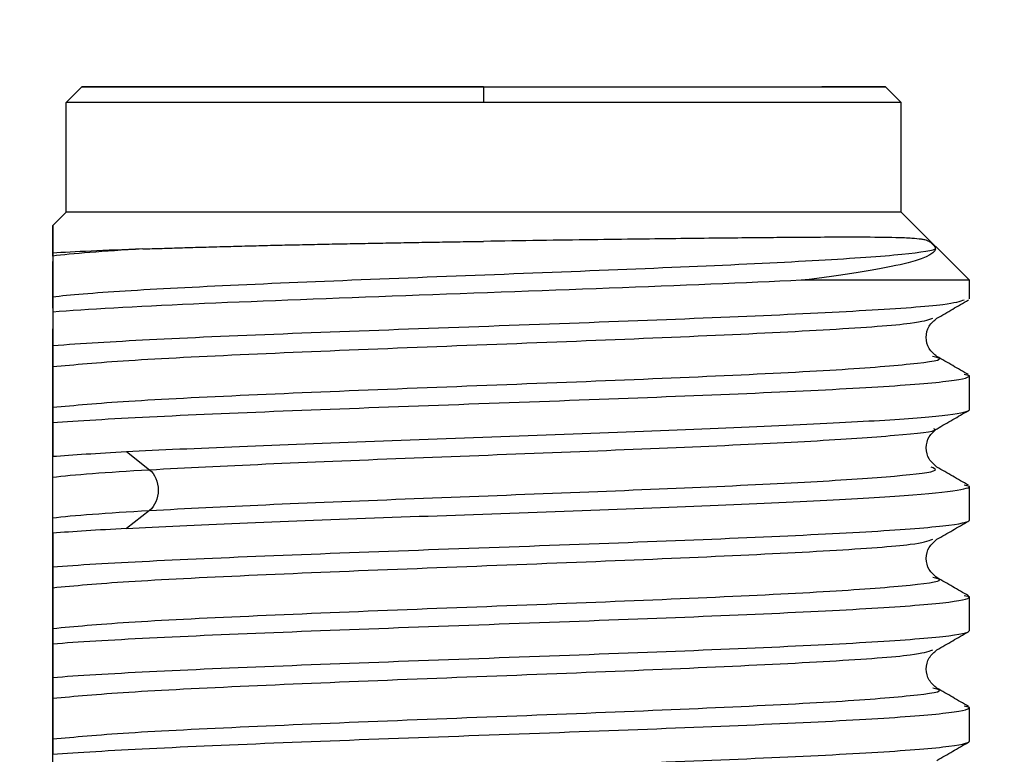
# Model space of a CAD drawing. Header units: millimetres. Extents: x 0 to 420, y 0 to 297.
# Tile 54 of 87: x 240.69 to 243.83, y 181.59 to 183.94. Entities that reach past the tile are written whole.
import ezdxf

# ---------------------------------------------------------------- set-up
doc = ezdxf.new("R2010")
doc.units = ezdxf.units.MM
doc.linetypes.add('SLD-Solido', pattern=[0])
doc.layers.add('BLOCCO', color=7, linetype='SLD-Solido')
doc.styles.add('SLDTEXTSTYLE12', font='GOTHIC.TTF', dxfattribs={"width": 0.913})
doc.dimstyles.new('SLDDIMSTYLE2', dxfattribs={"dimtxt": 3.5, "dimasz": 3, "dimexe": 0, "dimexo": 0.0625, "dimgap": 0.875, "dimtad": 1, "dimlfac": 2, "dimrnd": 1e-09, "dimzin": 12, "dimdsep": 46, "dimtxsty": 'SLDTEXTSTYLE12', "dimsah": 1, "dimcen": 0.09, "dimadec": 0, "dimazin": 3, "dimtfac": 1, "dimtofl": 0, "dimtmove": 0, "dimatfit": 3, "dimfxl": 0, "dimfrac": 2, "dimtolj": 1, "dimtzin": 12, "dimarcsym": 0})
doc.dimstyles.new('SLDDIMSTYLE3', dxfattribs={"dimtxt": 3.5, "dimasz": 3, "dimexe": 0, "dimexo": 0.0625, "dimgap": 0.875, "dimtad": 1, "dimdec": 1, "dimlfac": 2, "dimrnd": 1e-09, "dimzin": 12, "dimdsep": 46, "dimtxsty": 'SLDTEXTSTYLE12', "dimsah": 1, "dimcen": 0.09, "dimadec": 0, "dimazin": 3, "dimtfac": 1, "dimtdec": 1, "dimtofl": 0, "dimtmove": 0, "dimatfit": 3, "dimfxl": 0, "dimfrac": 2, "dimtolj": 1, "dimtzin": 12, "dimarcsym": 0})

# ---------------------------------------------------------------- blocks, each defined once
blk = doc.blocks.new('_D_3')
at = {"layer": 'BLOCCO'}
for p, q in [((215.4091, 178.1154), (215.4091, 188.8559)), ((252.9091, 177.0068), (252.9091, 188.8559)), ((215.4091, 187.8559), (252.9091, 187.8559))]:
    blk.add_line(p, q, dxfattribs=at)
for points in [[(215.4091, 187.8559), (218.4091, 187.3559), (218.4091, 188.3559)], [(252.9091, 187.8559), (249.9091, 188.3559), (249.9091, 187.3559)]]:
    blk.add_solid(points, dxfattribs=at)
at = {"layer": 'BLOCCO', "insert": (231.5729, 192.3266), "char_height": 3.5, "attachment_point": 1, "style": 'SLDTEXTSTYLE12'}
blk.add_mtext('75', dxfattribs=at)
blk = doc.blocks.new('_D_4')
at = {"layer": 'BLOCCO'}
for p, q in [((215.4091, 178.1154), (215.4091, 194.7253)), ((257.4969, 165.626), (257.4969, 194.7253)), ((215.4091, 193.7253), (257.4969, 193.7253))]:
    blk.add_line(p, q, dxfattribs=at)
for points in [[(215.4091, 193.7253), (218.4091, 193.2253), (218.4091, 194.2253)], [(257.4969, 193.7253), (254.4969, 194.2253), (254.4969, 193.2253)]]:
    blk.add_solid(points, dxfattribs=at)
at = {"layer": 'BLOCCO', "insert": (231.9273, 198.196), "char_height": 3.5, "attachment_point": 1, "rotation": 360, "style": 'SLDTEXTSTYLE12'}
blk.add_mtext('84.2', dxfattribs=at)

msp = doc.modelspace()

# ---------------------------------------------------------------- linework, layer by layer
at = {"color": 7, "linetype": 'SLD-Solido', "lineweight": 25}
for p, q in [((240.8892, 183.724), (240.8392, 183.674)), ((242.1717, 183.724), (242.1717, 183.674)), ((243.5042, 183.674), (243.4542, 183.724)), ((240.8392, 183.324), (240.8392, 183.674)), ((243.5042, 183.324), (243.5042, 183.674)), ((240.8392, 183.324), (240.7967, 183.2815)), ((243.5042, 183.324), (243.7217, 183.1065)), ((243.7217, 183.0473), (243.7217, 183.1065)), ((240.7967, 183.0052), (240.7967, 182.8978)), ((240.7967, 182.8439), (240.7967, 182.9513)), ((243.7217, 182.8019), (243.7051, 182.8055)), ((243.7217, 182.6945), (243.7217, 182.8019)), ((240.7967, 182.6524), (240.7967, 182.545)), ((240.7967, 182.4911), (240.7967, 182.5985)), ((241.0324, 182.5599), (241.1059, 182.5022)), ((243.7217, 182.4491), (243.7054, 182.4527)), ((243.7217, 182.3417), (243.7217, 182.4491)), ((241.1059, 182.3723), (241.0324, 182.3145)), ((240.7967, 182.2996), (240.7967, 182.1922)), ((240.7967, 182.1384), (240.7967, 182.2458)), ((243.7217, 182.0963), (243.7053, 182.0999)), ((243.7217, 181.9889), (243.7217, 182.0963)), ((240.7967, 181.9469), (240.7967, 181.8395)), ((240.7967, 181.7856), (240.7967, 181.893)), ((243.7217, 181.7435), (243.7053, 181.7472)), ((243.7217, 181.6361), (243.7217, 181.7435))]:
    msp.add_line(p, q, dxfattribs=at)
at = {"color": 7, "linetype": 'SLD-Solido', "lineweight": 25, "flags": 128}
for points in [[(243.5042, 183.324), (243.4751, 183.324), (243.389, 183.324), (243.2497, 183.324), (243.0633, 183.324), (242.838, 183.324), (242.5835, 183.324), (242.311, 183.324), (242.0324, 183.324), (241.76, 183.324), (241.5055, 183.324), (241.2801, 183.324), (241.0937, 183.324), (240.9544, 183.324), (240.8683, 183.324), (240.8392, 183.324)], [(243.7217, 183.1065), (243.7128, 183.1065), (243.6862, 183.1065), (243.6421, 183.1065), (243.5812, 183.1065), (243.5041, 183.1065), (243.4116, 183.1065), (243.3049, 183.1065), (243.1851, 183.1065)]]:
    msp.add_lwpolyline(points, dxfattribs=at)
at = {"color": 7, "linetype": 'SLD-Solido', "lineweight": 25}
for points, knots in [([(242.1717, 183.724), (242.0038, 183.724), (241.836, 183.724), (241.5258, 183.724), (241.3836, 183.724), (241.1462, 183.724), (241.0511, 183.724), (240.9226, 183.724), (240.8892, 183.724), (240.8892, 183.724), (240.9226, 183.724), (241.0511, 183.724), (241.1462, 183.724), (241.3836, 183.724), (241.5258, 183.724), (241.836, 183.724), (242.0038, 183.724), (242.1717, 183.724)], [0, 0, 0, 0, 0.125, 0.125, 0.25, 0.25, 0.375, 0.375, 0.5, 0.5, 0.625, 0.625, 0.75, 0.75, 0.875, 0.875, 1, 1, 1, 1]), ([(242.1717, 183.724), (242.1456, 183.724), (242.0933, 183.724), (242.0151, 183.724), (241.9246, 183.724), (241.8228, 183.724), (241.6748, 183.724), (241.5009, 183.724), (241.3177, 183.724), (241.1677, 183.724), (241.0558, 183.724), (240.9874, 183.724), (240.9639, 183.724), (240.9874, 183.724), (241.0558, 183.724), (241.1677, 183.724), (241.3176, 183.724), (241.5008, 183.724), (241.6747, 183.724), (241.8226, 183.724), (241.9369, 183.724), (242.0537, 183.724), (242.1324, 183.724), (242.1717, 183.724)], [0, 0, 0, 0, 0.020803, 0.041641, 0.062603, 0.093882, 0.125124, 0.187601, 0.250084, 0.312561, 0.375043, 0.43752, 0.500003, 0.56248, 0.624963, 0.68744, 0.749922, 0.812382, 0.874882, 0.906053, 0.937351, 0.968667, 1, 1, 1, 1]), ([(242.1717, 183.724), (242.3396, 183.724), (242.6754, 183.724), (243.1017, 183.724), (243.3892, 183.724), (243.481, 183.724), (243.4265, 183.724), (243.2889, 183.724), (243.2511, 183.724)], [0, 0, 0, 0, 0.185886, 0.371771, 0.557657, 0.743543, 0.929428, 1, 1, 1, 1]), ([(242.1717, 183.724), (242.1978, 183.724), (242.2501, 183.724), (242.3283, 183.724), (242.4189, 183.724), (242.5207, 183.724), (242.6686, 183.724), (242.8426, 183.724), (243.0258, 183.724), (243.1757, 183.724), (243.2876, 183.724), (243.356, 183.724), (243.3756, 183.724), (243.3679, 183.724), (243.3503, 183.724), (243.3223, 183.724), (243.2944, 183.724), (243.2804, 183.724)], [0, 0, 0, 0, 0.033279, 0.066614, 0.100147, 0.150183, 0.200163, 0.300108, 0.400061, 0.500006, 0.59996, 0.699905, 0.799859, 0.849678, 0.899926, 0.950006, 1, 1, 1, 1]), ([(242.1717, 183.674), (241.9973, 183.674), (241.8229, 183.674), (241.5007, 183.674), (241.3528, 183.674), (241.1062, 183.674), (241.0074, 183.674), (240.8739, 183.674), (240.8392, 183.674), (240.8392, 183.674)], [0, 0, 0, 0, 0.25, 0.25, 0.5, 0.5, 0.75, 0.75, 1, 1, 1, 1]), ([(243.5042, 183.674), (243.5042, 183.674), (243.4695, 183.674), (243.336, 183.674), (243.2373, 183.674), (242.9906, 183.674), (242.8428, 183.674), (242.5205, 183.674), (242.3462, 183.674), (242.1717, 183.674)], [0, 0, 0, 0, 0.25, 0.25, 0.5, 0.5, 0.75, 0.75, 1, 1, 1, 1]), ([(240.7967, 183.1932), (240.7967, 183.2025), (240.7967, 183.2208), (240.7967, 183.2428), (240.7967, 183.2601), (240.7967, 183.2723), (240.7967, 183.28), (240.7967, 183.281), (240.7967, 183.2815)], [0, 0, 0, 0, 0.175773, 0.34726, 0.514921, 0.679246, 0.840756, 1, 1, 1, 1]), ([(240.7967, 183.2815), (240.7967, 183.2811), (240.7967, 183.2803), (240.7967, 183.2743), (240.7967, 183.2648), (240.7967, 183.2472), (240.7967, 183.2172), (240.7967, 183.1838), (240.7967, 183.1667)], [0, 0, 0, 0, 0.123076, 0.247299, 0.373002, 0.500509, 0.743339, 1, 1, 1, 1]), ([(241.084, 183.2065), (241.1043, 183.2072), (241.1448, 183.2086), (241.2098, 183.2106), (241.2771, 183.2126), (241.3466, 183.2145), (241.4181, 183.2164), (241.4911, 183.2182), (241.5654, 183.2199), (241.6406, 183.2215), (241.7165, 183.2231), (241.7928, 183.2245), (241.8693, 183.226), (241.9456, 183.2273), (242.0215, 183.2286), (242.0969, 183.2298), (242.1469, 183.2306), (242.1717, 183.2309)], [0, 0, 0, 0, 0.072343, 0.143853, 0.214534, 0.284393, 0.353434, 0.421663, 0.489086, 0.555706, 0.62153, 0.686561, 0.750805, 0.814267, 0.87695, 0.93886, 1, 1, 1, 1]), ([(243.6136, 183.2065), (243.6138, 183.2068), (243.6141, 183.2077), (243.6137, 183.2097), (243.6127, 183.2121), (243.6114, 183.2144), (243.6096, 183.2167), (243.6082, 183.2184), (243.6057, 183.2211), (243.6027, 183.224), (243.601, 183.2253), (243.5986, 183.2272), (243.5962, 183.2288), (243.5925, 183.231), (243.5872, 183.2333), (243.5793, 183.2356), (243.5646, 183.2383), (243.5373, 183.2409), (243.4791, 183.2432), (243.3703, 183.2442), (243.2324, 183.2437), (243.1059, 183.2427), (243.0187, 183.2419), (242.9167, 183.2409), (242.7988, 183.2395), (242.6648, 183.2379), (242.5144, 183.2359), (242.3484, 183.2336), (242.2319, 183.2319), (242.1717, 183.2309)], [0, 0, 0, 0, 0.005071, 0.015649, 0.02393, 0.031273, 0.035874, 0.038861, 0.040465, 0.041906, 0.044623, 0.048917, 0.054851, 0.062445, 0.07869, 0.099535, 0.124981, 0.18047, 0.250015, 0.361724, 0.499746, 0.544976, 0.595107, 0.650151, 0.71014, 0.775102, 0.845051, 0.919999, 1, 1, 1, 1]), ([(240.7967, 183.0541), (240.8488, 183.0605), (240.9276, 183.0668), (241.1289, 183.0795), (241.2519, 183.0859), (241.5281, 183.0986), (241.6811, 183.1049), (242.0003, 183.1176), (242.1663, 183.1239), (242.4921, 183.1366), (242.6519, 183.143), (242.9475, 183.1557), (243.0829, 183.162), (243.3143, 183.1747), (243.4104, 183.1811), (243.5511, 183.1938), (243.5963, 183.2001), (243.6136, 183.2065)], [0, 0, 0, 0, 0.125, 0.125, 0.25, 0.25, 0.375, 0.375, 0.5, 0.5, 0.625, 0.625, 0.75, 0.75, 0.875, 0.875, 1, 1, 1, 1]), ([(243.6137, 183.2065), (243.6111, 183.1898), (243.5734, 183.1731), (243.4285, 183.1398), (243.3213, 183.1232), (243.1851, 183.1065)], [0, 0, 0, 0, 0.5, 0.5, 1, 1, 1, 1]), ([(240.7967, 183.184), (240.7967, 183.1805), (240.7968, 183.1743), (240.7967, 183.1596), (240.797, 183.1448), (240.7967, 183.1219), (240.7968, 183.1038), (240.7968, 183.0934), (240.7967, 183.0849), (240.7968, 183.0776), (240.7967, 183.0699), (240.7968, 183.0611), (240.7967, 183.0567), (240.7967, 183.0541)], [0, 0, 0, 0, 0.143675, 0.250808, 0.413211, 0.499111, 0.532882, 0.577271, 0.638403, 0.688701, 0.749262, 0.855871, 1, 1, 1, 1]), ([(240.7968, 183.1478), (240.7968, 183.1506), (240.7967, 183.1564), (240.7967, 183.1632), (240.7967, 183.1667)], [0, 0, 0, 0, 0.499204, 1, 1, 1, 1]), ([(240.7969, 183.0179), (240.7968, 183.0209), (240.7968, 183.0271), (240.7968, 183.0388), (240.7968, 183.0508), (240.7968, 183.0622), (240.7968, 183.0731), (240.7968, 183.0854), (240.7968, 183.098), (240.7968, 183.1085), (240.7968, 183.1169), (240.7968, 183.1243), (240.7968, 183.1327), (240.7968, 183.1413), (240.7968, 183.1456), (240.7969, 183.1478)], [0, 0, 0, 0, 0.125137, 0.250256, 0.340237, 0.408123, 0.462214, 0.500088, 0.533723, 0.578001, 0.639072, 0.689264, 0.749691, 0.874806, 1, 1, 1, 1]), ([(243.1851, 183.1065), (243.0088, 183.098), (242.7978, 183.0896), (242.3477, 183.0727), (242.109, 183.0643), (241.6514, 183.0474), (241.4328, 183.0389), (241.0591, 183.0221), (240.9043, 183.0136), (240.7967, 183.0052)], [0, 0, 0, 0, 0.25, 0.25, 0.5, 0.5, 0.75, 0.75, 1, 1, 1, 1]), ([(240.7967, 183.0541), (240.7968, 183.0508), (240.7968, 183.0443), (240.7969, 183.0326), (240.7969, 183.0218), (240.7968, 183.0136), (240.7968, 183.0094), (240.7968, 183.007), (240.7969, 183.0058), (240.7969, 183.0052)], [0, 0, 0, 0, 0.248609, 0.500032, 0.750094, 0.875145, 0.937674, 0.96894, 1, 1, 1, 1]), ([(243.7051, 183.0436), (243.6908, 183.0386), (243.6585, 183.0274), (243.4106, 183.0099), (243.028, 182.9912), (242.5468, 182.9725), (242.0249, 182.9538), (241.5217, 182.9352), (241.0791, 182.9165), (240.8909, 182.904), (240.7967, 182.8978)], [0, 0, 0, 0, 0.103093, 0.231222, 0.359352, 0.487482, 0.615611, 0.743741, 0.87187, 1, 1, 1, 1]), ([(243.6177, 182.9853), (243.6346, 182.9951), (243.6684, 183.0146), (243.7023, 183.0342), (243.7192, 183.044)], [0, 0, 0, 0, 0.4999734, 1, 1, 1, 1]), ([(240.7968, 182.8312), (240.8674, 182.8378), (241.0087, 182.851), (241.4088, 182.8708), (241.8905, 182.8906), (242.4097, 182.9104), (242.9001, 182.9301), (243.2961, 182.9499), (243.5557, 182.9684), (243.5895, 182.9804), (243.6046, 182.9857)], [0, 0, 0, 0, 0.128065, 0.256127, 0.384185, 0.512242, 0.640298, 0.768355, 0.896415, 1, 1, 1, 1]), ([(243.6182, 182.8634), (243.609, 182.8712), (243.5906, 182.8865), (243.5808, 182.9246), (243.5906, 182.9626), (243.609, 182.978), (243.6182, 182.9857)], [0, 0, 0, 0, 0.251888, 0.50004, 0.748168, 1, 1, 1, 1]), ([(240.7968, 182.8978), (240.7967, 182.8854), (240.7966, 182.8609), (240.7967, 182.841), (240.7968, 182.8312)], [0, 0, 0, 0, 0.506265, 1, 1, 1, 1]), ([(240.7969, 182.7013), (240.8675, 182.7079), (241.0088, 182.7211), (241.4087, 182.7409), (241.8904, 182.7607), (242.4101, 182.7805), (242.8985, 182.8003), (243.3021, 182.82), (243.5513, 182.8398), (243.6515, 182.8543), (243.611, 182.8621), (243.6045, 182.8634)], [0, 0, 0, 0, 0.122065, 0.244148, 0.366241, 0.488317, 0.610382, 0.732462, 0.854556, 0.976633, 1, 1, 1, 1]), ([(243.7185, 182.8055), (243.7018, 182.8151), (243.6684, 182.8345), (243.635, 182.8538), (243.6183, 182.8635)], [0, 0, 0, 0, 0.500026, 1, 1, 1, 1]), ([(240.7968, 182.795), (240.7968, 182.8017), (240.7968, 182.8153), (240.7967, 182.8343), (240.7967, 182.8439)], [0, 0, 0, 0, 0.493822, 1, 1, 1, 1]), ([(240.7969, 182.8313), (240.7968, 182.8305), (240.7966, 182.8277), (240.797, 182.8207), (240.7969, 182.8095), (240.797, 182.795), (240.797, 182.7806), (240.7968, 182.765), (240.797, 182.7501), (240.7971, 182.7391), (240.797, 182.7281), (240.7969, 182.7198), (240.7969, 182.7132), (240.7969, 182.7077), (240.7966, 182.7037), (240.7968, 182.7018), (240.7969, 182.7013)], [0, 0, 0, 0, 0.0332, 0.125354, 0.250675, 0.368249, 0.449513, 0.500171, 0.535814, 0.585524, 0.65584, 0.749287, 0.80809, 0.874625, 0.966735, 1, 1, 1, 1]), ([(240.7968, 182.6651), (240.7968, 182.6682), (240.7968, 182.6743), (240.7968, 182.6868), (240.7969, 182.7013), (240.797, 182.7158), (240.7968, 182.7313), (240.797, 182.7462), (240.797, 182.7572), (240.7969, 182.7683), (240.7969, 182.7766), (240.7968, 182.7832), (240.7969, 182.7886), (240.7965, 182.7926), (240.7967, 182.7945), (240.7968, 182.795)], [0, 0, 0, 0, 0.125353, 0.25067, 0.368077, 0.449344, 0.500144, 0.535713, 0.585381, 0.65573, 0.749286, 0.808176, 0.874626, 0.966791, 1, 1, 1, 1]), ([(240.7967, 182.6524), (240.876, 182.6586), (240.9812, 182.6649), (241.2307, 182.6773), (241.3753, 182.6835), (241.6885, 182.696), (241.8569, 182.7022), (242.1992, 182.7147), (242.373, 182.7209), (242.874, 182.7396), (243.1788, 182.752), (243.4969, 182.7707), (243.5805, 182.777), (243.6929, 182.7894), (243.7215, 182.7956), (243.7216, 182.8019)], [0, 0, 0, 0, 0.125, 0.125, 0.25, 0.25, 0.375, 0.375, 0.5, 0.5, 0.75, 0.75, 0.875, 0.875, 1, 1, 1, 1]), ([(240.7968, 182.7013), (240.7968, 182.6946), (240.7968, 182.6811), (240.7968, 182.662), (240.7967, 182.6524)], [0, 0, 0, 0, 0.493638, 1, 1, 1, 1]), ([(240.7967, 182.5985), (240.7967, 182.5985), (240.7967, 182.5986), (240.7968, 182.5987), (240.7967, 182.599), (240.7967, 182.5998), (240.7967, 182.6013), (240.7967, 182.604), (240.7967, 182.6094), (240.7967, 182.6199), (240.7967, 182.6402), (240.7968, 182.6551), (240.7968, 182.6651)], [0, 0, 0, 0, 0.000253, 0.001008, 0.003947, 0.015589, 0.031208, 0.062447, 0.124928, 0.249904, 0.499893, 1, 1, 1, 1]), ([(241.0324, 182.5599), (241.1373, 182.5655), (241.2594, 182.5711), (241.5271, 182.5823), (241.6726, 182.5879), (241.9743, 182.5991), (242.1303, 182.6048), (242.4391, 182.616), (242.5917, 182.6216), (242.88, 182.6328), (243.0157, 182.6384), (243.2579, 182.6496), (243.3645, 182.6552), (243.539, 182.6664), (243.607, 182.672), (243.6984, 182.6832), (243.7217, 182.6889), (243.7217, 182.6945)], [0, 0, 0, 0, 0.125, 0.125, 0.25, 0.25, 0.375, 0.375, 0.5, 0.5, 0.625, 0.625, 0.75, 0.75, 0.875, 0.875, 1, 1, 1, 1]), ([(243.6186, 182.633), (243.6353, 182.6427), (243.6687, 182.662), (243.7021, 182.6813), (243.7188, 182.691)], [0, 0, 0, 0, 0.499973, 1, 1, 1, 1]), ([(241.1059, 182.5022), (241.2237, 182.5083), (241.4593, 182.5205), (241.9177, 182.5388), (242.3951, 182.5571), (242.8501, 182.5754), (243.2369, 182.5937), (243.4974, 182.612), (243.6224, 182.6251), (243.6103, 182.6321), (243.6088, 182.633)], [0, 0, 0, 0, 0.139888, 0.279767, 0.419642, 0.559517, 0.699398, 0.839285, 0.979173, 1, 1, 1, 1]), ([(243.6183, 182.5106), (243.609, 182.5184), (243.5907, 182.5337), (243.5809, 182.5718), (243.5908, 182.6099), (243.6092, 182.6252), (243.6185, 182.633)], [0, 0, 0, 0, 0.251804, 0.499948, 0.748129, 1, 1, 1, 1]), ([(240.7967, 182.4785), (240.7967, 182.4881), (240.7967, 182.508), (240.7967, 182.5324), (240.7967, 182.545)], [0, 0, 0, 0, 0.486785, 1, 1, 1, 1]), ([(241.1059, 182.3723), (241.2237, 182.3784), (241.4594, 182.3906), (241.9178, 182.4089), (242.395, 182.4272), (242.8504, 182.4455), (243.2355, 182.4638), (243.5019, 182.4821), (243.6323, 182.4977), (243.6081, 182.5072), (243.5994, 182.5106)], [0, 0, 0, 0, 0.1323082, 0.2645787, 0.3968734, 0.5291827, 0.6614653, 0.7937486, 0.9260582, 1, 1, 1, 1]), ([(243.7185, 182.4526), (243.7018, 182.4623), (243.6684, 182.4816), (243.635, 182.5009), (243.6183, 182.5106)], [0, 0, 0, 0, 0.500025, 1, 1, 1, 1]), ([(240.7967, 182.4422), (240.7967, 182.4455), (240.7967, 182.452), (240.7968, 182.4637), (240.7968, 182.4745), (240.7968, 182.4827), (240.7968, 182.4869), (240.7968, 182.489), (240.7967, 182.4902), (240.7968, 182.4907), (240.7968, 182.4911), (240.7968, 182.4911), (240.7968, 182.4911)], [0, 0, 0, 0, 0.248572, 0.500062, 0.750058, 0.875055, 0.937554, 0.968803, 0.984428, 0.996052, 0.999003, 1, 1, 1, 1]), ([(240.7967, 182.3486), (240.7967, 182.3508), (240.7967, 182.3552), (240.7967, 182.3647), (240.7967, 182.3749), (240.7967, 182.3855), (240.7967, 182.3969), (240.7967, 182.4125), (240.7967, 182.4292), (240.7967, 182.4395), (240.7967, 182.449), (240.7967, 182.4584), (240.7967, 182.4692), (240.7967, 182.4753), (240.7967, 182.4785)], [0, 0, 0, 0, 0.129845, 0.251038, 0.342331, 0.411593, 0.4619, 0.501085, 0.553761, 0.640939, 0.690709, 0.750459, 0.869534, 1, 1, 1, 1]), ([(241.0324, 182.3145), (241.2423, 182.3257), (241.5218, 182.337), (241.9743, 182.3538), (242.1304, 182.3594), (242.439, 182.3706), (242.5916, 182.3762), (242.88, 182.3874), (243.0157, 182.393), (243.2577, 182.4042), (243.3644, 182.4098), (243.6265, 182.4267), (243.7219, 182.4379), (243.7217, 182.4491)], [0, 0, 0, 0, 0.25, 0.25, 0.375, 0.375, 0.5, 0.5, 0.625, 0.625, 0.75, 0.75, 1, 1, 1, 1]), ([(240.7967, 182.3123), (240.7967, 182.3159), (240.7968, 182.3221), (240.7967, 182.334), (240.7968, 182.3453), (240.7968, 182.3567), (240.7968, 182.3676), (240.7968, 182.3798), (240.7968, 182.3925), (240.7968, 182.4029), (240.7967, 182.4114), (240.7968, 182.4187), (240.7967, 182.4265), (240.7968, 182.4352), (240.7967, 182.4396), (240.7967, 182.4422)], [0, 0, 0, 0, 0.143352, 0.250283, 0.340267, 0.408159, 0.462247, 0.500118, 0.533743, 0.578019, 0.639096, 0.689283, 0.749724, 0.855902, 1, 1, 1, 1]), ([(240.7967, 182.2996), (240.7967, 182.3093), (240.7967, 182.3283), (240.7967, 182.3419), (240.7967, 182.3486)], [0, 0, 0, 0, 0.511283, 1, 1, 1, 1]), ([(240.7967, 182.1922), (240.8761, 182.1985), (240.981, 182.2047), (241.2306, 182.2171), (241.3753, 182.2234), (241.6884, 182.2358), (241.8569, 182.242), (242.1992, 182.2545), (242.373, 182.2607), (242.707, 182.2732), (242.8671, 182.2794), (243.1561, 182.2919), (243.2849, 182.2981), (243.4972, 182.3105), (243.5806, 182.3168), (243.6929, 182.3292), (243.7217, 182.3355), (243.7217, 182.3417)], [0, 0, 0, 0, 0.125, 0.125, 0.25, 0.25, 0.375, 0.375, 0.5, 0.5, 0.625, 0.625, 0.75, 0.75, 0.875, 0.875, 1, 1, 1, 1]), ([(243.6183, 182.2801), (243.635, 182.2898), (243.6684, 182.3091), (243.7019, 182.3284), (243.7186, 182.3381)], [0, 0, 0, 0, 0.499973, 1, 1, 1, 1]), ([(240.7968, 182.2458), (240.7968, 182.2461), (240.7968, 182.2469), (240.7968, 182.2485), (240.7968, 182.2512), (240.7968, 182.2566), (240.7968, 182.2672), (240.7967, 182.2874), (240.7967, 182.3024), (240.7967, 182.3123)], [0, 0, 0, 0, 0.015569, 0.031194, 0.062444, 0.124945, 0.249946, 0.49995, 1, 1, 1, 1]), ([(240.7967, 182.1257), (240.8674, 182.1323), (241.0087, 182.1455), (241.4087, 182.1653), (241.8905, 182.185), (242.4097, 182.2048), (242.9002, 182.2246), (243.2962, 182.2444), (243.5558, 182.2629), (243.5896, 182.2748), (243.6048, 182.2802)], [0, 0, 0, 0, 0.128048, 0.256096, 0.384144, 0.512192, 0.640241, 0.768289, 0.896338, 1, 1, 1, 1]), ([(243.6184, 182.1578), (243.6092, 182.1655), (243.5908, 182.1809), (243.5809, 182.219), (243.5908, 182.2571), (243.6092, 182.2724), (243.6184, 182.2802)], [0, 0, 0, 0, 0.251831, 0.499988, 0.748158, 1, 1, 1, 1]), ([(240.7968, 182.1922), (240.7968, 182.1918), (240.7968, 182.1911), (240.7968, 182.1895), (240.7968, 182.1868), (240.7968, 182.1814), (240.7968, 182.1708), (240.7968, 182.1505), (240.7968, 182.1356), (240.7967, 182.1257)], [0, 0, 0, 0, 0.015575, 0.031201, 0.062452, 0.124955, 0.249963, 0.49998, 1, 1, 1, 1]), ([(240.7967, 181.9958), (240.8674, 182.0024), (241.0087, 182.0156), (241.4088, 182.0354), (241.8904, 182.0551), (242.4101, 182.0749), (242.8986, 182.0947), (243.3021, 182.1145), (243.5512, 182.1343), (243.6516, 182.1487), (243.6113, 182.1565), (243.6049, 182.1578)], [0, 0, 0, 0, 0.122116, 0.244233, 0.366349, 0.488466, 0.610583, 0.7327, 0.854817, 0.976935, 1, 1, 1, 1]), ([(240.7968, 182.0894), (240.7968, 182.0961), (240.7968, 182.1097), (240.7967, 182.1287), (240.7967, 182.1384)], [0, 0, 0, 0, 0.493681, 1, 1, 1, 1]), ([(243.7186, 182.0999), (243.7019, 182.1095), (243.6685, 182.1289), (243.6351, 182.1482), (243.6184, 182.1578)], [0, 0, 0, 0, 0.5000269, 1, 1, 1, 1]), ([(240.7967, 182.1257), (240.7967, 182.1226), (240.7967, 182.1165), (240.7967, 182.1021), (240.7969, 182.0864), (240.7967, 182.0635), (240.7968, 182.0455), (240.7968, 182.0351), (240.7967, 182.0266), (240.7967, 182.0193), (240.7967, 182.0109), (240.7967, 182.0023), (240.7967, 181.998), (240.7967, 181.9958)], [0, 0, 0, 0, 0.125433, 0.250805, 0.413192, 0.499079, 0.532849, 0.577233, 0.638355, 0.688656, 0.749201, 0.874561, 1, 1, 1, 1]), ([(240.7968, 181.9469), (240.8761, 181.9531), (240.9811, 181.9593), (241.2307, 181.9718), (241.3753, 181.978), (241.6884, 181.9904), (241.8569, 181.9967), (242.1992, 182.0091), (242.373, 182.0154), (242.707, 182.0278), (242.8671, 182.034), (243.156, 182.0465), (243.2849, 182.0527), (243.4971, 182.0652), (243.5806, 182.0714), (243.6928, 182.0839), (243.7218, 182.0901), (243.7217, 182.0963)], [0, 0, 0, 0, 0.125, 0.125, 0.25, 0.25, 0.375, 0.375, 0.5, 0.5, 0.625, 0.625, 0.75, 0.75, 0.875, 0.875, 1, 1, 1, 1]), ([(240.7968, 181.9595), (240.7968, 181.9626), (240.7968, 181.9687), (240.7968, 181.9804), (240.7968, 181.9925), (240.7968, 182.0039), (240.7968, 182.0148), (240.7968, 182.027), (240.7968, 182.0397), (240.7968, 182.0501), (240.7968, 182.0586), (240.7968, 182.066), (240.7968, 182.0743), (240.7967, 182.0829), (240.7968, 182.0873), (240.7968, 182.0894)], [0, 0, 0, 0, 0.125173, 0.250295, 0.340278, 0.408162, 0.462249, 0.500116, 0.533743, 0.578016, 0.639085, 0.689278, 0.749707, 0.874818, 1, 1, 1, 1]), ([(240.7967, 181.9958), (240.7967, 181.9925), (240.7968, 181.986), (240.7968, 181.9743), (240.7968, 181.9634), (240.7968, 181.9553), (240.7968, 181.9511), (240.7968, 181.949), (240.7968, 181.9479), (240.7967, 181.9472), (240.7968, 181.947), (240.7967, 181.9469), (240.7968, 181.9469), (240.7968, 181.9469)], [0, 0, 0, 0, 0.248541, 0.500027, 0.750034, 0.875038, 0.937539, 0.968789, 0.984413, 0.996045, 0.998995, 0.999755, 1, 1, 1, 1]), ([(240.7967, 181.8395), (240.8761, 181.8457), (240.981, 181.8519), (241.2306, 181.8644), (241.3753, 181.8706), (241.6884, 181.883), (241.8569, 181.8893), (242.1992, 181.9017), (242.373, 181.908), (242.707, 181.9204), (242.8671, 181.9266), (243.1561, 181.9391), (243.2849, 181.9453), (243.4972, 181.9578), (243.5806, 181.964), (243.6929, 181.9765), (243.7217, 181.9827), (243.7217, 181.9889)], [0, 0, 0, 0, 0.125, 0.125, 0.25, 0.25, 0.375, 0.375, 0.5, 0.5, 0.625, 0.625, 0.75, 0.75, 0.875, 0.875, 1, 1, 1, 1]), ([(243.6183, 181.9274), (243.635, 181.937), (243.6684, 181.9563), (243.7018, 181.9757), (243.7185, 181.9853)], [0, 0, 0, 0, 0.499974, 1, 1, 1, 1]), ([(240.7967, 181.893), (240.7967, 181.9054), (240.7968, 181.9299), (240.7968, 181.9497), (240.7968, 181.9595)], [0, 0, 0, 0, 0.506695, 1, 1, 1, 1]), ([(240.7968, 181.7729), (240.8674, 181.7795), (241.0087, 181.7927), (241.4088, 181.8125), (241.8905, 181.8323), (242.4097, 181.8521), (242.9002, 181.8718), (243.2962, 181.8916), (243.5558, 181.9102), (243.5896, 181.9221), (243.6048, 181.9274)], [0, 0, 0, 0, 0.128038, 0.256076, 0.384113, 0.512151, 0.640189, 0.768226, 0.896264, 1, 1, 1, 1]), ([(243.6184, 181.805), (243.6092, 181.8128), (243.5908, 181.8281), (243.5809, 181.8662), (243.5908, 181.9043), (243.6092, 181.9197), (243.6184, 181.9274)], [0, 0, 0, 0, 0.25185, 0.499996, 0.748146, 1, 1, 1, 1]), ([(240.7967, 181.8395), (240.7967, 181.827), (240.7968, 181.8025), (240.7968, 181.7827), (240.7968, 181.7729)], [0, 0, 0, 0, 0.506746, 1, 1, 1, 1]), ([(240.7967, 181.7367), (240.7968, 181.7399), (240.7968, 181.7465), (240.7967, 181.7584), (240.797, 181.7712), (240.7969, 181.7809), (240.7968, 181.7856)], [0, 0, 0, 0, 0.248534, 0.500027, 0.760524, 1, 1, 1, 1]), ([(240.7968, 181.643), (240.8674, 181.6496), (241.0087, 181.6628), (241.4088, 181.6826), (241.8904, 181.7024), (242.4101, 181.7221), (242.8986, 181.7419), (243.3021, 181.7617), (243.5512, 181.7815), (243.6516, 181.7959), (243.6112, 181.8038), (243.6048, 181.805)], [0, 0, 0, 0, 0.1221075, 0.2442149, 0.3663223, 0.4884297, 0.610537, 0.7326443, 0.8547516, 0.976859, 1, 1, 1, 1]), ([(243.7185, 181.7471), (243.7018, 181.7568), (243.6684, 181.7761), (243.635, 181.7954), (243.6183, 181.8051)], [0, 0, 0, 0, 0.500026, 1, 1, 1, 1]), ([(240.7968, 181.7729), (240.7968, 181.7699), (240.7968, 181.7637), (240.7967, 181.7493), (240.797, 181.7337), (240.7967, 181.7108), (240.7968, 181.6927), (240.7968, 181.6823), (240.7968, 181.6738), (240.7968, 181.6665), (240.7968, 181.6581), (240.7967, 181.6495), (240.7968, 181.6452), (240.7968, 181.643)], [0, 0, 0, 0, 0.125433, 0.250813, 0.413197, 0.499078, 0.532846, 0.577226, 0.638344, 0.688644, 0.74919, 0.874558, 1, 1, 1, 1]), ([(240.7967, 181.5941), (240.8761, 181.6003), (240.981, 181.6065), (241.2306, 181.619), (241.3753, 181.6252), (241.6884, 181.6377), (241.8569, 181.6439), (242.1992, 181.6564), (242.373, 181.6626), (242.707, 181.675), (242.867, 181.6813), (243.1561, 181.6937), (243.2848, 181.6999), (243.4971, 181.7124), (243.5805, 181.7186), (243.6928, 181.7311), (243.7217, 181.7373), (243.7217, 181.7435)], [0, 0, 0, 0, 0.125, 0.125, 0.25, 0.25, 0.375, 0.375, 0.5, 0.5, 0.625, 0.625, 0.75, 0.75, 0.875, 0.875, 1, 1, 1, 1]), ([(240.7968, 181.6067), (240.7967, 181.6098), (240.7967, 181.616), (240.7967, 181.6277), (240.7967, 181.6397), (240.7967, 181.6511), (240.7968, 181.662), (240.7967, 181.6743), (240.7968, 181.6869), (240.7967, 181.6974), (240.7967, 181.7058), (240.7967, 181.7132), (240.7967, 181.7216), (240.7967, 181.7301), (240.7967, 181.7345), (240.7968, 181.7366)], [0, 0, 0, 0, 0.125177, 0.25029, 0.340271, 0.408157, 0.462247, 0.500117, 0.533747, 0.578023, 0.639095, 0.689287, 0.749715, 0.874817, 1, 1, 1, 1]), ([(240.7968, 181.643), (240.7968, 181.6363), (240.7968, 181.6227), (240.7967, 181.6037), (240.7967, 181.5941)], [0, 0, 0, 0, 0.493629, 1, 1, 1, 1]), ([(240.7967, 181.4867), (240.8761, 181.4929), (240.981, 181.4991), (241.2306, 181.5116), (241.3753, 181.5178), (241.6884, 181.5303), (241.8569, 181.5365), (242.1992, 181.5489), (242.373, 181.5552), (242.707, 181.5676), (242.8671, 181.5739), (243.1561, 181.5863), (243.2849, 181.5925), (243.4972, 181.605), (243.5806, 181.6112), (243.6929, 181.6237), (243.7217, 181.6299), (243.7217, 181.6361)], [0, 0, 0, 0, 0.125, 0.125, 0.25, 0.25, 0.375, 0.375, 0.5, 0.5, 0.625, 0.625, 0.75, 0.75, 0.875, 0.875, 1, 1, 1, 1]), ([(243.6184, 181.5746), (243.6351, 181.5843), (243.6685, 181.6036), (243.7019, 181.6229), (243.7186, 181.6326)], [0, 0, 0, 0, 0.499973, 1, 1, 1, 1]), ([(240.7968, 181.5402), (240.7968, 181.5406), (240.7968, 181.5414), (240.7968, 181.5429), (240.7968, 181.5457), (240.7968, 181.5511), (240.7968, 181.5616), (240.7968, 181.5819), (240.7968, 181.5968), (240.7967, 181.6067)], [0, 0, 0, 0, 0.015581, 0.031206, 0.062456, 0.124959, 0.249966, 0.499982, 1, 1, 1, 1])]:
    msp.add_open_spline(points, degree=3, knots=knots, dxfattribs=at)
for points in [[(241.084, 183.2065), (240.9565, 183.199), (240.8581, 183.1915), (240.7967, 183.184)], [(241.084, 183.2065), (240.9614, 183.202), (240.8632, 183.1976), (240.7967, 183.1932)], [(240.7967, 183.184), (240.7967, 183.187), (240.7967, 183.19), (240.7967, 183.1932)], [(240.7967, 182.545), (240.86, 182.55), (240.9395, 182.5549), (241.0324, 182.5599)], [(240.7967, 182.4785), (240.8614, 182.4864), (240.9676, 182.4943), (241.1059, 182.5022)], [(241.1059, 182.5022), (241.1225, 182.4891), (241.1443, 182.4372), (241.1225, 182.3854), (241.1059, 182.3723)], [(240.7967, 182.3486), (240.8614, 182.3565), (240.9676, 182.3644), (241.1059, 182.3723)], [(241.0324, 182.3145), (240.9395, 182.3096), (240.86, 182.3046), (240.7967, 182.2996)]]:
    msp.add_open_spline(points, degree=3, dxfattribs=at)

# ---------------------------------------------------------------- dimensions: what is measured, and where the dimension line sits
at = {"layer": 'BLOCCO'}
dim = msp.add_linear_dim(base=(257.4969, 193.7253), p1=(215.4091, 177.1154), p2=(257.4969, 164.626), angle=360, dimstyle='SLDDIMSTYLE3', dxfattribs=at)
dim.commit()
dim.dimension.update_dxf_attribs({"geometry": '_D_4', "text_midpoint": (236.453, 193.7253), "dimtype": 160})
dim = msp.add_linear_dim(base=(252.9091, 187.8559), p1=(215.4091, 177.1154), p2=(252.9091, 176.0068), dimstyle='SLDDIMSTYLE2', dxfattribs=at)
dim.commit()
dim.dimension.update_dxf_attribs({"geometry": '_D_3', "text_midpoint": (234.1591, 187.8559), "dimtype": 160})

doc.saveas('drawing.dxf')
